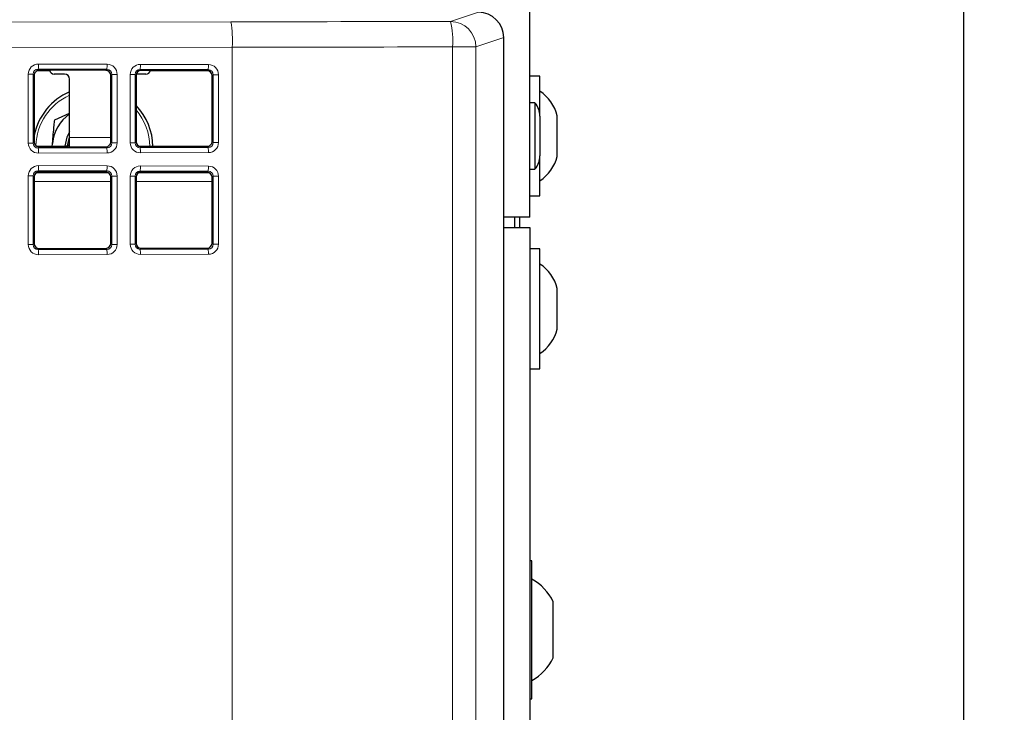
# Model space of a CAD drawing. Header units: millimetres. Extents: x 5 to 418, y 2 to 292.
# Tile 38 of 52: x 128 to 153, y 198 to 215. Entities that reach past the tile are written whole.
import ezdxf

# ---------------------------------------------------------------- set-up
doc = ezdxf.new("R2010")
doc.units = ezdxf.units.MM
doc.layers.add('SLD-0', color=7, linetype='Continuous')
doc.styles.add('SLDTEXTSTYLE1', font='TXT', dxfattribs={"width": 0.605})
doc.dimstyles.new('SLDDIMSTYLE1', dxfattribs={"dimtxt": 3.5, "dimasz": 3.5, "dimexe": 0, "dimexo": 0.0625, "dimgap": 0.875, "dimtad": 1, "dimdec": 0, "dimlfac": 4, "dimrnd": 1e-09, "dimzin": 12, "dimdsep": 46, "dimtxsty": 'SLDTEXTSTYLE1', "dimsah": 1, "dimcen": 0.09, "dimadec": 0, "dimazin": 3, "dimtfac": 1, "dimtofl": 0, "dimtmove": 0, "dimatfit": 3, "dimfxl": 1, "dimfrac": 2, "dimtolj": 1, "dimtzin": 12, "dimarcsym": 0})

# ---------------------------------------------------------------- blocks, each defined once
blk = doc.blocks.new('_D_1')
at = {"layer": 'SLD-0', "color": 7}
for p, q in [((138.896, 252.187), (152.571, 252.187)), ((151.571, 252.187), (151.571, 99.247)), ((138.106, 99.247), (152.571, 99.247))]:
    blk.add_line(p, q, dxfattribs=at)
for centre, start, end in [((148.886, 174.356), 63.4349, 116.5651), ((148.886, 177.079), 243.4349, 296.5651)]:
    blk.add_arc(centre, 6.006, start, end, dxfattribs=at)
for points in [[(151.571, 252.187), (151.111, 248.687), (152.031, 248.687)], [(151.571, 99.247), (152.031, 102.747), (151.111, 102.747)]]:
    blk.add_solid(points, dxfattribs=at)
at = {"layer": 'SLD-0', "color": 7, "insert": (147.06, 171.707), "char_height": 3.5, "attachment_point": 1, "rotation": 90, "style": 'SLDTEXTSTYLE1'}
blk.add_mtext('612', dxfattribs=at)

msp = doc.modelspace()

# ---------------------------------------------------------------- linework, layer by layer
at = {"color": 7, "linetype": 'Continuous', "lineweight": 25}
for p, q in [((140.8965, 210.0875), (140.8965, 244.1375)), ((140.2556, 214.5077), (140.2557, 214.5077)), ((140.2557, 131.7673), (140.2557, 214.5077)), ((129.0819, 213.6875), (128.7594, 213.6875)), ((130.4614, 213.7022), (128.8269, 213.7069)), ((132.9543, 213.6951), (131.334, 213.6997)), ((132.9969, 213.6875), (131.5611, 213.6875)), ((128.7017, 213.5825), (128.7017, 211.9425)), ((129.4465, 213.6125), (129.1965, 213.6125)), ((129.5715, 212.0507), (129.5715, 213.4875)), ((130.5859, 211.9479), (130.5859, 213.5771)), ((131.2089, 213.5753), (131.2089, 211.9497)), ((131.4465, 213.6125), (131.2145, 213.6125)), ((133.0788, 211.955), (133.0788, 213.5699)), ((141.1465, 213.5625), (140.8965, 213.5625)), ((141.1465, 212.573), (141.1465, 213.5625)), ((141.0215, 212.9037), (140.8965, 212.9037)), ((141.0215, 212.9037), (141.0215, 211.8829)), ((129.2056, 212.4819), (129.5715, 212.6491)), ((141.1465, 212.573), (141.1465, 211.9658)), ((141.5715, 211.5875), (141.5715, 212.5875)), ((129.5225, 211.8487), (129.5715, 212.0574)), ((129.5715, 211.8201), (129.5715, 212.0507)), ((128.7649, 211.8342), (129.4465, 211.8342)), ((128.8269, 211.818), (130.4614, 211.8227)), ((129.1426, 211.8189), (129.151, 211.9071)), ((129.1465, 211.8189), (129.151, 211.9071)), ((131.2871, 211.8342), (132.9864, 211.8342)), ((131.334, 211.8252), (132.9543, 211.8298)), ((141.0215, 211.8829), (141.0215, 211.2712)), ((141.1465, 211.9658), (141.1465, 211.6019)), ((141.1465, 210.6125), (141.1465, 211.6019)), ((140.8965, 211.2712), (141.0215, 211.2712)), ((128.7017, 211.0825), (128.7017, 209.4425)), ((130.4614, 211.2022), (128.8269, 211.2069)), ((130.5859, 209.4479), (130.5859, 211.0771)), ((131.2089, 211.0753), (131.2089, 209.4497)), ((132.9543, 211.1951), (131.334, 211.1997)), ((133.0788, 209.455), (133.0788, 211.0699)), ((140.8965, 210.6125), (141.1465, 210.6125)), ((140.8965, 210.0875), (140.2557, 210.0875)), ((140.5215, 210.0875), (140.5215, 209.8375)), ((140.6465, 210.0875), (140.6465, 209.8375)), ((140.2557, 209.8375), (140.8965, 209.8375)), ((140.8965, 209.8375), (140.8965, 138.5875)), ((128.8269, 209.318), (130.4614, 209.3227)), ((131.334, 209.3252), (132.9543, 209.3298)), ((141.1465, 209.3125), (140.8965, 209.3125)), ((141.1465, 206.3625), (141.1465, 209.3125)), ((141.5715, 207.3375), (141.5715, 208.3375)), ((140.8965, 206.3625), (141.1465, 206.3625)), ((140.9465, 201.6375), (140.8965, 201.6375)), ((140.9465, 198.2375), (140.9465, 201.6375)), ((141.4715, 199.25), (141.4715, 200.625)), ((140.8965, 198.2375), (140.9465, 198.2375))]:
    msp.add_line(p, q, dxfattribs=at)
at = {"color": 7, "linetype": 'Continuous', "lineweight": 18}
for p, q in [((120.8794, 214.8864), (133.5407, 214.8984)), ((138.9472, 214.9046), (139.6304, 215.1322)), ((140.2556, 214.5077), (139.5713, 214.2797)), ((140.2556, 131.7673), (140.2556, 214.5077)), ((133.5749, 214.2735), (120.9135, 214.2615)), ((133.5749, 214.2735), (133.5749, 195.3943)), ((138.9948, 194.6875), (138.9948, 214.2797)), ((138.9948, 214.2797), (139.5713, 214.2797)), ((139.5713, 214.2797), (139.5713, 194.6875)), ((130.488, 213.7288), (128.8002, 213.7336)), ((128.8002, 213.7336), (128.8269, 213.7069)), ((128.807, 213.8584), (130.4948, 213.8536)), ((130.4614, 213.7022), (130.488, 213.7288)), ((132.9808, 213.7216), (131.3074, 213.7264)), ((131.3074, 213.7264), (131.334, 213.6997)), ((131.3142, 213.8512), (132.9876, 213.8464)), ((132.9543, 213.6951), (132.9808, 213.7216)), ((128.5566, 211.9155), (128.5566, 213.6095)), ((128.5566, 213.6095), (128.6747, 213.6095)), ((128.6747, 213.6095), (128.6747, 211.9155)), ((128.7017, 213.5825), (128.6747, 213.6095)), ((130.6121, 213.6032), (130.5859, 213.5771)), ((130.6121, 213.6032), (130.7437, 213.6032)), ((130.6121, 211.9217), (130.6121, 213.6032)), ((130.7437, 213.6032), (130.7437, 211.9217)), ((131.0638, 211.9226), (131.0638, 213.6023)), ((131.0638, 213.6023), (131.1818, 213.6023)), ((131.1818, 213.6023), (131.1818, 211.9226)), ((131.2089, 213.5753), (131.1818, 213.6023)), ((133.1049, 213.5961), (133.0788, 213.5699)), ((133.1049, 213.5961), (133.2366, 213.5961)), ((133.1049, 211.9289), (133.1049, 213.5961)), ((133.2366, 213.5961), (133.2366, 211.9289)), ((129.5715, 212.0507), (130.5859, 212.0507)), ((128.5566, 211.9155), (128.6747, 211.9155)), ((128.6747, 211.9155), (128.7017, 211.9425)), ((128.8269, 211.818), (128.8002, 211.7913)), ((128.8002, 211.7913), (130.488, 211.7962)), ((129.4465, 211.8198), (129.4465, 211.8342)), ((130.488, 211.7962), (130.4614, 211.8227)), ((130.5859, 211.9479), (130.6121, 211.9217)), ((130.6121, 211.9217), (130.7437, 211.9217)), ((131.0638, 211.9226), (131.1818, 211.9226)), ((131.1818, 211.9226), (131.2089, 211.9497)), ((131.334, 211.8252), (131.3074, 211.7985)), ((131.3074, 211.7985), (132.9808, 211.8033)), ((132.9808, 211.8033), (132.9543, 211.8298)), ((133.0788, 211.955), (133.1049, 211.9289)), ((133.1049, 211.9289), (133.2366, 211.9289)), ((130.4948, 211.6714), (128.807, 211.6665)), ((132.9876, 211.6785), (131.3142, 211.6737)), ((128.807, 211.3584), (130.4948, 211.3536)), ((131.3142, 211.3512), (132.9876, 211.3464)), ((128.5566, 209.4155), (128.5566, 211.1095)), ((128.5566, 211.1095), (128.6747, 211.1095)), ((128.6747, 211.1095), (128.6747, 209.4155)), ((128.7017, 211.0825), (128.6747, 211.1095)), ((128.7551, 211.1846), (130.5249, 211.1846)), ((130.488, 211.2288), (128.8002, 211.2336)), ((128.8002, 211.2336), (128.8269, 211.2069)), ((130.4614, 211.2022), (130.488, 211.2288)), ((130.6121, 211.1032), (130.5859, 211.0771)), ((130.6121, 211.1032), (130.7437, 211.1032)), ((130.6121, 209.4217), (130.6121, 211.1032)), ((130.7437, 211.1032), (130.7437, 209.4217)), ((131.0638, 209.4226), (131.0638, 211.1023)), ((131.0638, 211.1023), (131.1818, 211.1023)), ((131.1818, 211.1023), (131.1818, 209.4226)), ((131.2089, 211.0753), (131.1818, 211.1023)), ((131.274, 211.1846), (133.0039, 211.1846)), ((132.9808, 211.2216), (131.3074, 211.2264)), ((131.3074, 211.2264), (131.334, 211.1997)), ((132.9543, 211.1951), (132.9808, 211.2216)), ((133.1049, 211.0961), (133.0788, 211.0699)), ((133.1049, 211.0961), (133.2366, 211.0961)), ((133.1049, 209.4289), (133.1049, 211.0961)), ((133.2366, 211.0961), (133.2366, 209.4289)), ((128.7017, 210.9681), (130.5859, 210.9681)), ((131.2089, 210.9681), (133.0788, 210.9681)), ((128.5566, 209.4155), (128.6747, 209.4155)), ((128.6747, 209.4155), (128.7017, 209.4425)), ((130.488, 209.2962), (130.4614, 209.3227)), ((130.5859, 209.4479), (130.6121, 209.4217)), ((130.6121, 209.4217), (130.7437, 209.4217)), ((131.0638, 209.4226), (131.1818, 209.4226)), ((131.1818, 209.4226), (131.2089, 209.4497)), ((131.334, 209.3252), (131.3074, 209.2985)), ((132.9808, 209.3033), (132.9543, 209.3298)), ((133.0788, 209.455), (133.1049, 209.4289)), ((133.1049, 209.4289), (133.2366, 209.4289)), ((128.8269, 209.318), (128.8002, 209.2913)), ((128.8002, 209.2913), (130.488, 209.2962)), ((130.4948, 209.1714), (128.807, 209.1665)), ((131.3074, 209.2985), (132.9808, 209.3033)), ((132.9876, 209.1785), (131.3142, 209.1737))]:
    msp.add_line(p, q, dxfattribs=at)
at = {"color": 7, "linetype": 'Continuous', "lineweight": 25, "flags": 128}
msp.add_lwpolyline([(129.5715, 212.1893), (129.506, 212.0623), (129.4594, 211.8363)], dxfattribs=at)
at = {"color": 7, "linetype": 'Continuous', "lineweight": 18}
for centre, radius, start, end in [((130.5706, 214.4228), 3.008, 357.15541, 9.09781), ((136.8267, 214.4286), 2.1733, 356.0733, 12.65394), ((138.9461, 214.2794), 0.6252, 0.02637, 89.90378), ((128.1583, 213.8313), 0.6493, 351.3452, 2.39396), ((129.846, 213.8265), 0.6493, 351.3452, 2.39396), ((130.6655, 213.8241), 0.6493, 351.3452, 2.39396), ((132.3389, 213.8193), 0.6493, 351.3452, 2.39396), ((130.1465, 211.8125), 1.4028, 114.19771, 178.51335), ((130.1465, 211.8125), 1.4028, 0.54488, 40.77302), ((128.1583, 211.6936), 0.6493, 357.60604, 8.6548), ((129.846, 211.6985), 0.6493, 357.60604, 8.6548), ((130.6655, 211.7008), 0.6493, 357.60604, 8.6548), ((132.3389, 211.7056), 0.6493, 357.60604, 8.6548), ((128.1583, 211.3313), 0.6493, 351.3452, 2.39396), ((129.846, 211.3265), 0.6493, 351.3452, 2.39396), ((130.6655, 211.3241), 0.6493, 351.3452, 2.39396), ((132.3389, 211.3193), 0.6493, 351.3452, 2.39396), ((128.1583, 209.1936), 0.6493, 357.60604, 8.6548), ((129.846, 209.1985), 0.6493, 357.60604, 8.6548), ((130.6655, 209.2008), 0.6493, 357.60604, 8.6548), ((132.3389, 209.2056), 0.6493, 357.60604, 8.6548)]:
    msp.add_arc(centre, radius, start, end, dxfattribs=at)
at = {"color": 7, "linetype": 'Continuous', "lineweight": 25}
for centre, radius, start, end in [((129.1965, 213.7375), 0.125, 194.4772, 270), ((131.4465, 213.7375), 0.125, 270, 342.11567), ((129.4465, 213.4875), 0.125, 0, 90), ((130.1465, 211.8125), 1.475, 112.94395, 168.39009), ((140.6001, 212.3499), 1, 13.74131, 56.88111), ((130.1465, 211.8125), 1.475, 0.52625, 43.92509), ((140.6465, 212.573), 0.5, 0, 41.40962), ((130.1465, 211.8125), 1, 125.09963, 174.56913), ((140.6465, 211.6019), 0.5, 318.59038, 0), ((140.6001, 211.825), 1, 303.11889, 346.25869), ((140.6001, 208.0999), 1, 13.74131, 56.88111), ((140.6001, 207.575), 1, 303.11889, 346.25869), ((140.3395, 200.0947), 1.25, 25.09992, 60.95021), ((140.3395, 199.7802), 1.25, 299.04979, 334.90008)]:
    msp.add_arc(centre, radius, start, end, dxfattribs=at)
at = {"color": 7, "linetype": 'Continuous', "lineweight": 18}
for centre, major_axis, ratio, start_param, end_param in [((119.921, 219.2448), (249.375, 0), 0.0174551, 4.7670318, 4.7887587), ((119.921, 218.6199), (250, 0), 0.0174114, 4.7670318, 4.7887587), ((128.8077, 213.6081), (0.2144, -0.1314), 0.99372, 2.1206309, 3.6886881), ((128.8009, 213.6081), (0.1053, -0.0707), 0.985095, 2.1611225, 3.7291798), ((130.4873, 213.6032), (0.0258, 0.1229), 0.9937922, 4.9176145, 6.4856718), ((130.4941, 213.6032), (-0.0052, 0.2503), 0.9971429, 4.6914727, 6.25953), ((131.3149, 213.6009), (0.2144, -0.1314), 0.99372, 2.1206309, 3.6886881), ((131.3081, 213.6009), (0.1053, -0.0707), 0.985095, 2.1611225, 3.7291798), ((132.9801, 213.5961), (0.0258, 0.1229), 0.9937922, 4.9176145, 6.4856718), ((132.987, 213.5961), (-0.0052, 0.2503), 0.9971429, 4.6914727, 6.25953), ((128.8077, 211.9169), (0.2144, 0.1314), 0.99372, 2.5944972, 4.1625544), ((128.8009, 211.9169), (0.1053, 0.0707), 0.985095, 2.5540055, 4.1220628), ((130.4873, 211.9217), (-0.0258, 0.1229), 0.9937922, 2.9391062, 4.5071634), ((130.4941, 211.9217), (0.0052, 0.2503), 0.9971429, 3.165248, 4.7333053), ((131.3149, 211.924), (0.2144, 0.1314), 0.99372, 2.5944972, 4.1625544), ((131.3081, 211.924), (0.1053, 0.0707), 0.985095, 2.5540055, 4.1220628), ((132.9801, 211.9288), (-0.0258, 0.1229), 0.9937922, 2.9391062, 4.5071634), ((132.987, 211.9288), (0.0052, 0.2503), 0.9971429, 3.165248, 4.7333053), ((128.8077, 211.1081), (0.2144, -0.1314), 0.99372, 2.1206309, 3.6886881), ((130.4941, 211.1032), (-0.0052, 0.2503), 0.9971429, 4.6914727, 6.25953), ((131.3149, 211.1009), (0.2144, -0.1314), 0.99372, 2.1206309, 3.6886881), ((132.987, 211.0961), (-0.0052, 0.2503), 0.9971429, 4.6914727, 6.25953), ((128.8009, 211.1081), (0.1053, -0.0707), 0.985095, 2.1611225, 3.7291798), ((130.4873, 211.1032), (0.0258, 0.1229), 0.9937922, 4.9176145, 6.4856718), ((131.3081, 211.1009), (0.1053, -0.0707), 0.985095, 2.1611225, 3.7291798), ((132.9801, 211.0961), (0.0258, 0.1229), 0.9937922, 4.9176145, 6.4856718), ((128.8077, 209.4169), (0.2144, 0.1314), 0.99372, 2.5944972, 4.1625544), ((128.8009, 209.4169), (0.1053, 0.0707), 0.985095, 2.5540055, 4.1220628), ((130.4873, 209.4217), (-0.0258, 0.1229), 0.9937922, 2.9391062, 4.5071634), ((130.4941, 209.4217), (0.0052, 0.2503), 0.9971429, 3.165248, 4.7333053), ((131.3149, 209.424), (0.2144, 0.1314), 0.99372, 2.5944972, 4.1625544), ((131.3081, 209.424), (0.1053, 0.0707), 0.985095, 2.5540055, 4.1220628), ((132.9801, 209.4288), (-0.0258, 0.1229), 0.9937922, 2.9391062, 4.5071634), ((132.987, 209.4288), (0.0052, 0.2503), 0.9971429, 3.165248, 4.7333053)]:
    msp.add_ellipse(centre, major_axis=major_axis, ratio=ratio, start_param=start_param, end_param=end_param, dxfattribs=at)
at = {"color": 7, "linetype": 'Continuous', "lineweight": 25}
for centre, major_axis, ratio, start_param, end_param in [((139.6299, 214.5071), (0.5937, 0.1978), 0.9987209, 5.962135, 7.5320179), ((128.8272, 213.5818), (0.1072, -0.0657), 0.99372, 2.1206309, 3.6886881), ((130.4611, 213.5771), (-0.0026, 0.1251), 0.9971429, 4.6914727, 6.25953), ((131.3344, 213.5746), (0.1072, -0.0657), 0.99372, 2.1206309, 3.6886881), ((132.954, 213.5699), (-0.0026, 0.1251), 0.9971429, 4.6914727, 6.25953), ((128.8272, 211.9432), (0.1072, 0.0657), 0.99372, 2.5944972, 4.1625544), ((130.4611, 211.9479), (0.0026, 0.1251), 0.9971429, 3.165248, 4.7333053), ((131.3344, 211.9504), (0.1072, 0.0657), 0.99372, 2.5944972, 4.1625544), ((132.954, 211.955), (0.0026, 0.1251), 0.9971429, 3.165248, 4.7333053), ((128.8272, 211.0818), (0.1072, -0.0657), 0.99372, 2.1206309, 3.6886881), ((130.4611, 211.0771), (-0.0026, 0.1251), 0.9971429, 4.6914727, 6.25953), ((131.3344, 211.0746), (0.1072, -0.0657), 0.99372, 2.1206309, 3.6886881), ((132.954, 211.0699), (-0.0026, 0.1251), 0.9971429, 4.6914727, 6.25953), ((128.8272, 209.4432), (0.1072, 0.0657), 0.99372, 2.5944972, 4.1625544), ((130.4611, 209.4479), (0.0026, 0.1251), 0.9971429, 3.165248, 4.7333053), ((131.3344, 209.4504), (0.1072, 0.0657), 0.99372, 2.5944972, 4.1625544), ((132.954, 209.455), (0.0026, 0.1251), 0.9971429, 3.165248, 4.7333053)]:
    msp.add_ellipse(centre, major_axis=major_axis, ratio=ratio, start_param=start_param, end_param=end_param, dxfattribs=at)
for points, knots in [([(129.151, 211.9071), (129.1652, 212.0562), (129.1836, 212.2498), (129.2015, 212.4385), (129.2056, 212.4819)], [0, 0, 0, 0, 0.770166, 1, 1, 1, 1]), ([(129.4465, 211.8342), (129.4605, 211.8348), (129.4886, 211.8362), (129.5258, 211.8476), (129.5534, 211.8672), (129.5691, 211.894), (129.5707, 211.9155), (129.5715, 211.9257)], [0, 0, 0, 0, 0.2083196, 0.416696, 0.6227876, 0.8205018, 1, 1, 1, 1])]:
    msp.add_open_spline(points, degree=3, knots=knots, dxfattribs=at)

# ---------------------------------------------------------------- dimensions: what is measured, and where the dimension line sits
at = {"layer": 'SLD-0', "color": 7}
dim = msp.add_linear_dim(base=(151.5715, 99.2474), p1=(138.8965, 252.1875), p2=(138.1061, 99.2474), angle=90, text='(<>)', dimstyle='SLDDIMSTYLE1', dxfattribs=at)
dim.commit()
dim.dimension.update_dxf_attribs({"geometry": '_D_1', "text_midpoint": (151.5715, 175.7175), "dimtype": 160})

doc.saveas('drawing.dxf')
